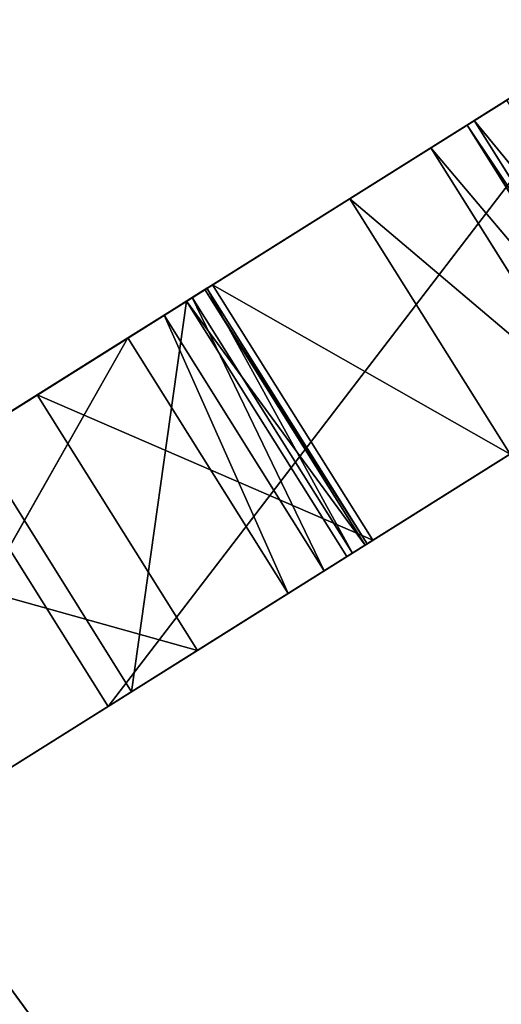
# Model space of a CAD drawing. Extents: x 47 to 276, y 1497 to 1772.
# Tile 35 of 61: x 111 to 121, y 1617 to 1638. Entities that reach past the tile are written whole.
import ezdxf

# ---------------------------------------------------------------- set-up
doc = ezdxf.new("R2010")
doc.units = 0
doc.header["$LTSCALE"] = 25.4
doc.layers.get('0').update_dxf_attribs({"color": 13, "linetype": 'CONTINUOUS'})

# ---------------------------------------------------------------- blocks, each defined once
blk = doc.blocks.new('IKA-A-4171_STL')
at = {"color": 33}
for p, q in [((103.187, 1543.308, 127.733), (113.012, 1543.808, 133.896)), ((103.187, 1543.308, 127.733), (113.012, 1543.808, 133.896)), ((113.012, 1543.808, 133.896), (106.509, 1543.308, 122.438)), ((113.012, 1543.808, 133.896), (106.509, 1543.308, 122.438)), ((116.334, 1543.808, 128.602), (106.509, 1543.308, 122.438)), ((116.334, 1543.808, 128.602), (106.509, 1543.308, 122.438)), ((113.012, 1543.808, 133.896), (116.334, 1543.808, 128.602)), ((113.012, 1543.808, 133.896), (116.334, 1543.808, 128.602)), ((113.012, 1543.808, 133.896), (113.761, 1543.585, 134.366)), ((114.23, 1540.453, 134.661), (113.012, 1543.808, 133.896)), ((114.23, 1540.453, 134.661), (113.012, 1543.808, 133.896)), ((113.012, 1543.808, 133.896), (113.761, 1543.585, 134.366)), ((113.761, 1543.585, 134.366), (116.334, 1543.808, 128.602)), ((113.761, 1543.585, 134.366), (116.334, 1543.808, 128.602)), ((117.082, 1543.585, 129.072), (116.334, 1543.808, 128.602)), ((117.082, 1543.585, 129.072), (116.334, 1543.808, 128.602)), ((117.67, 1542.994, 129.44), (116.334, 1543.808, 128.602)), ((117.974, 1542.156, 129.631), (116.334, 1543.808, 128.602)), ((117.67, 1542.994, 129.44), (116.334, 1543.808, 128.602)), ((117.974, 1542.156, 129.631), (116.334, 1543.808, 128.602)), ((117.552, 1540.453, 129.366), (116.334, 1543.808, 128.602)), ((117.552, 1540.453, 129.366), (116.334, 1543.808, 128.602)), ((113.761, 1543.585, 134.366), (117.082, 1543.585, 129.072)), ((113.761, 1543.585, 134.366), (117.082, 1543.585, 129.072)), ((113.761, 1543.585, 134.366), (114.348, 1542.994, 134.735)), ((114.23, 1540.453, 134.661), (113.761, 1543.585, 134.366)), ((114.23, 1540.453, 134.661), (113.761, 1543.585, 134.366)), ((114.652, 1542.156, 134.926), (113.761, 1543.585, 134.366)), ((114.652, 1542.156, 134.926), (113.761, 1543.585, 134.366)), ((113.761, 1543.585, 134.366), (114.348, 1542.994, 134.735)), ((114.348, 1542.994, 134.735), (117.082, 1543.585, 129.072)), ((114.348, 1542.994, 134.735), (117.082, 1543.585, 129.072)), ((117.67, 1542.994, 129.44), (117.082, 1543.585, 129.072)), ((117.67, 1542.994, 129.44), (117.082, 1543.585, 129.072)), ((114.23, 1540.453, 134.661), (103.187, 1543.308, 127.733)), ((114.23, 1540.453, 134.661), (103.187, 1543.308, 127.733)), ((117.552, 1540.453, 129.366), (106.509, 1543.308, 122.438)), ((117.552, 1540.453, 129.366), (106.509, 1543.308, 122.438)), ((113.088, 1534.734, 126.566), (106.509, 1543.308, 122.438)), ((113.088, 1534.734, 126.566), (106.509, 1543.308, 122.438)), ((114.348, 1542.994, 134.735), (117.67, 1542.994, 129.44)), ((114.348, 1542.994, 134.735), (117.67, 1542.994, 129.44)), ((114.348, 1542.994, 134.735), (114.652, 1542.156, 134.926)), ((114.348, 1542.994, 134.735), (114.652, 1542.156, 134.926)), ((114.652, 1542.156, 134.926), (117.67, 1542.994, 129.44)), ((114.652, 1542.156, 134.926), (117.67, 1542.994, 129.44)), ((117.974, 1542.156, 129.631), (117.67, 1542.994, 129.44)), ((117.974, 1542.156, 129.631), (117.67, 1542.994, 129.44)), ((114.652, 1542.156, 134.926), (114.23, 1540.453, 134.661)), ((114.652, 1542.156, 134.926), (114.23, 1540.453, 134.661)), ((114.652, 1542.156, 134.926), (114.61, 1541.246, 134.899)), ((114.61, 1541.246, 134.899), (117.974, 1542.156, 129.631)), ((114.61, 1541.246, 134.899), (117.974, 1542.156, 129.631)), ((114.652, 1542.156, 134.926), (114.61, 1541.246, 134.899)), ((114.652, 1542.156, 134.926), (117.974, 1542.156, 129.631)), ((114.652, 1542.156, 134.926), (117.974, 1542.156, 129.631)), ((117.552, 1540.453, 129.366), (117.974, 1542.156, 129.631)), ((117.552, 1540.453, 129.366), (117.974, 1542.156, 129.631)), ((117.932, 1541.246, 129.605), (117.974, 1542.156, 129.631)), ((117.932, 1541.246, 129.605), (117.974, 1542.156, 129.631)), ((113.088, 1534.734, 126.566), (101.204, 1541.841, 119.11)), ((113.088, 1534.734, 126.566), (101.204, 1541.841, 119.11)), ((114.61, 1541.246, 134.899), (114.23, 1540.453, 134.661)), ((114.23, 1540.453, 134.661), (117.932, 1541.246, 129.605)), ((114.23, 1540.453, 134.661), (117.932, 1541.246, 129.605)), ((114.61, 1541.246, 134.899), (114.23, 1540.453, 134.661)), ((114.61, 1541.246, 134.899), (117.932, 1541.246, 129.605)), ((114.61, 1541.246, 134.899), (117.932, 1541.246, 129.605)), ((117.552, 1540.453, 129.366), (117.932, 1541.246, 129.605)), ((117.552, 1540.453, 129.366), (117.932, 1541.246, 129.605)), ((114.23, 1540.453, 134.661), (109.767, 1534.734, 131.86)), ((114.23, 1540.453, 134.661), (109.767, 1534.734, 131.86)), ((113.088, 1534.734, 126.566), (114.23, 1540.453, 134.661)), ((113.088, 1534.734, 126.566), (114.23, 1540.453, 134.661)), ((113.088, 1534.734, 126.566), (117.552, 1540.453, 129.366)), ((113.088, 1534.734, 126.566), (117.552, 1540.453, 129.366)), ((114.23, 1540.453, 134.661), (117.552, 1540.453, 129.366)), ((114.23, 1540.453, 134.661), (117.552, 1540.453, 129.366)), ((96.848, 1539.128, 116.377), (113.088, 1534.734, 126.566)), ((96.848, 1539.128, 116.377), (113.088, 1534.734, 126.566)), ((94.965, 1534.734, 115.196), (113.088, 1534.734, 126.566)), ((94.965, 1534.734, 115.196), (113.088, 1534.734, 126.566)), ((106.434, 1534.734, 126.08), (111.911, 1534.734, 118.596)), ((111.911, 1534.734, 118.596), (106.434, 1526.334, 126.08)), ((111.911, 1534.734, 118.596), (106.434, 1526.334, 126.08)), ((106.434, 1534.734, 126.08), (111.911, 1534.734, 118.596)), ((109.767, 1534.734, 131.86), (113.088, 1534.734, 126.566)), ((109.767, 1534.734, 131.86), (113.088, 1534.734, 126.566)), ((111.911, 1526.334, 118.596), (106.434, 1526.334, 126.08)), ((111.911, 1526.334, 118.596), (106.434, 1526.334, 126.08)), ((112.6, 1308.602, 126.26), (104.078, 1327.707, 120.913)), ((112.6, 1308.602, 126.26), (104.078, 1327.707, 120.913)), ((109.279, 1308.602, 131.554), (112.6, 1308.602, 126.26)), ((109.279, 1308.602, 131.554), (112.6, 1308.602, 126.26)), ((109.279, 1308.602, 131.554), (123.504, 1279.626, 140.479)), ((109.279, 1308.602, 131.554), (123.504, 1279.626, 140.479)), ((109.634, 1295.285, 124.399), (112.6, 1308.602, 126.26)), ((109.634, 1295.285, 124.399), (112.6, 1308.602, 126.26)), ((123.504, 1279.626, 140.479), (112.6, 1308.602, 126.26)), ((123.504, 1279.626, 140.479), (112.6, 1308.602, 126.26)), ((126.826, 1279.626, 135.185), (112.6, 1308.602, 126.26)), ((114.455, 1281.923, 127.423), (112.6, 1308.602, 126.26)), ((126.826, 1279.626, 135.185), (112.6, 1308.602, 126.26)), ((114.455, 1281.923, 127.423), (112.6, 1308.602, 126.26)), ((111.133, 1281.923, 132.718), (106.312, 1295.285, 129.693)), ((106.312, 1295.285, 129.693), (114.455, 1281.923, 127.423)), ((106.312, 1295.285, 129.693), (114.455, 1281.923, 127.423)), ((106.312, 1295.285, 129.693), (123.504, 1279.626, 140.479)), ((106.312, 1295.285, 129.693), (123.504, 1279.626, 140.479)), ((111.133, 1281.923, 132.718), (106.312, 1295.285, 129.693)), ((109.634, 1295.285, 124.399), (114.455, 1281.923, 127.423)), ((109.634, 1295.285, 124.399), (114.455, 1281.923, 127.423)), ((114.769, 1268.511, 134.999), (111.133, 1281.923, 132.718)), ((111.133, 1281.923, 132.718), (118.091, 1268.511, 129.705)), ((111.133, 1281.923, 132.718), (118.091, 1268.511, 129.705)), ((111.133, 1281.923, 132.718), (114.455, 1281.923, 127.423)), ((111.133, 1281.923, 132.718), (114.455, 1281.923, 127.423)), ((111.133, 1281.923, 132.718), (123.504, 1279.626, 140.479)), ((111.133, 1281.923, 132.718), (123.504, 1279.626, 140.479)), ((111.133, 1281.923, 132.718), (130.194, 1264.652, 144.676)), ((111.133, 1281.923, 132.718), (130.194, 1264.652, 144.676)), ((114.769, 1268.511, 134.999), (111.133, 1281.923, 132.718)), ((114.455, 1281.923, 127.423), (118.091, 1268.511, 129.705)), ((114.455, 1281.923, 127.423), (118.091, 1268.511, 129.705)), ((114.455, 1281.923, 127.423), (126.826, 1279.626, 135.185)), ((114.455, 1281.923, 127.423), (126.826, 1279.626, 135.185)), ((118.091, 1268.511, 129.705), (126.826, 1279.626, 135.185)), ((118.091, 1268.511, 129.705), (126.826, 1279.626, 135.185)), ((117.613, 1252.636, 136.783), (114.769, 1268.511, 134.999)), ((114.769, 1268.511, 134.999), (120.934, 1252.636, 131.489)), ((114.769, 1268.511, 134.999), (120.934, 1252.636, 131.489)), ((114.769, 1268.511, 134.999), (118.091, 1268.511, 129.705)), ((114.769, 1268.511, 134.999), (118.091, 1268.511, 129.705)), ((114.769, 1268.511, 134.999), (130.194, 1264.652, 144.676)), ((114.769, 1268.511, 134.999), (130.194, 1264.652, 144.676)), ((114.769, 1268.511, 134.999), (134.076, 1253.548, 147.112)), ((114.769, 1268.511, 134.999), (134.076, 1253.548, 147.112)), ((117.613, 1252.636, 136.783), (114.769, 1268.511, 134.999)), ((118.091, 1268.511, 129.705), (120.934, 1252.636, 131.489)), ((118.091, 1268.511, 129.705), (120.934, 1252.636, 131.489)), ((118.091, 1268.511, 129.705), (133.515, 1264.652, 139.382)), ((118.091, 1268.511, 129.705), (133.515, 1264.652, 139.382)), ((117.613, 1252.636, 136.783), (134.076, 1253.548, 147.112)), ((117.613, 1252.636, 136.783), (134.076, 1253.548, 147.112)), ((119.293, 1235.243, 137.837), (117.613, 1252.636, 136.783)), ((117.613, 1252.636, 136.783), (122.614, 1235.243, 132.543)), ((117.613, 1252.636, 136.783), (122.614, 1235.243, 132.543)), ((117.613, 1252.636, 136.783), (120.934, 1252.636, 131.489)), ((117.613, 1252.636, 136.783), (120.934, 1252.636, 131.489)), ((117.613, 1252.636, 136.783), (137.032, 1241.238, 148.966)), ((117.613, 1252.636, 136.783), (137.032, 1241.238, 148.966)), ((119.293, 1235.243, 137.837), (117.613, 1252.636, 136.783)), ((119.293, 1235.243, 137.837), (137.032, 1241.238, 148.966)), ((119.293, 1235.243, 137.837), (137.032, 1241.238, 148.966)), ((120.044, 1214.254, 138.308), (119.293, 1235.243, 137.837)), ((119.293, 1235.243, 137.837), (123.366, 1214.254, 133.014)), ((119.293, 1235.243, 137.837), (123.366, 1214.254, 133.014)), ((119.293, 1235.243, 137.837), (122.614, 1235.243, 132.543)), ((119.293, 1235.243, 137.837), (122.614, 1235.243, 132.543)), ((119.293, 1235.243, 137.837), (138.899, 1227.711, 150.138)), ((119.293, 1235.243, 137.837), (138.899, 1227.711, 150.138)), ((120.044, 1214.254, 138.308), (119.293, 1235.243, 137.837)), ((120.044, 1214.254, 138.308), (138.899, 1227.711, 150.138)), ((120.044, 1214.254, 138.308), (138.899, 1227.711, 150.138)), ((120.19, 1165.934, 138.4), (120.044, 1214.254, 138.308)), ((120.044, 1214.254, 138.308), (123.512, 1165.934, 133.106)), ((120.044, 1214.254, 138.308), (123.512, 1165.934, 133.106)), ((120.044, 1214.254, 138.308), (123.366, 1214.254, 133.014)), ((120.044, 1214.254, 138.308), (123.366, 1214.254, 133.014)), ((120.044, 1214.254, 138.308), (139.999, 1209.776, 150.828)), ((120.044, 1214.254, 138.308), (139.999, 1209.776, 150.828)), ((120.044, 1214.254, 138.308), (140.351, 1182.647, 151.049)), ((120.044, 1214.254, 138.308), (140.351, 1182.647, 151.049)), ((120.19, 1165.934, 138.4), (120.044, 1214.254, 138.308)), ((140.351, 1182.647, 151.049), (120.19, 1165.934, 138.4)), ((140.351, 1182.647, 151.049), (120.19, 1165.934, 138.4)), ((120.868, 1162.099, 138.825), (120.19, 1165.934, 138.4)), ((120.19, 1165.934, 138.4), (124.19, 1162.099, 133.531)), ((120.19, 1165.934, 138.4), (124.19, 1162.099, 133.531)), ((120.19, 1165.934, 138.4), (123.512, 1165.934, 133.106)), ((120.19, 1165.934, 138.4), (123.512, 1165.934, 133.106)), ((120.868, 1162.099, 138.825), (120.19, 1165.934, 138.4))]:
    blk.add_line(p, q, dxfattribs=at)
mesh = blk.add_polyface(dxfattribs=at)
corners = [(113.012, 1543.808, 133.896), (106.509, 1543.308, 122.438), (103.187, 1543.308, 127.733)]
mesh.append_faces([[corners[k] for k in face] for face in [(0, 1, 2)]], dxfattribs={"color": 33})
mesh = blk.add_polyface(dxfattribs=at)
corners = [(114.23, 1540.453, 134.661), (113.012, 1543.808, 133.896), (103.187, 1543.308, 127.733)]
mesh.append_faces([[corners[k] for k in face] for face in [(0, 1, 2)]], dxfattribs={"color": 33})
mesh = blk.add_polyface(dxfattribs=at)
corners = [(113.012, 1543.808, 133.896), (116.334, 1543.808, 128.602), (106.509, 1543.308, 122.438)]
mesh.append_faces([[corners[k] for k in face] for face in [(0, 1, 2)]], dxfattribs={"color": 33})
mesh = blk.add_polyface(dxfattribs=at)
corners = [(117.552, 1540.453, 129.366), (106.509, 1543.308, 122.438), (116.334, 1543.808, 128.602)]
mesh.append_faces([[corners[k] for k in face] for face in [(0, 1, 2)]], dxfattribs={"color": 33})
mesh = blk.add_polyface(dxfattribs=at)
corners = [(113.761, 1543.585, 134.366), (116.334, 1543.808, 128.602), (113.012, 1543.808, 133.896)]
mesh.append_faces([[corners[k] for k in face] for face in [(0, 1, 2)]], dxfattribs={"color": 33})
mesh = blk.add_polyface(dxfattribs=at)
corners = [(114.23, 1540.453, 134.661), (113.761, 1543.585, 134.366), (113.012, 1543.808, 133.896)]
mesh.append_faces([[corners[k] for k in face] for face in [(0, 1, 2)]], dxfattribs={"color": 33})
mesh = blk.add_polyface(dxfattribs=at)
corners = [(113.761, 1543.585, 134.366), (117.082, 1543.585, 129.072), (116.334, 1543.808, 128.602)]
mesh.append_faces([[corners[k] for k in face] for face in [(0, 1, 2)]], dxfattribs={"color": 33})
mesh = blk.add_polyface(dxfattribs=at)
corners = [(117.67, 1542.994, 129.44), (116.334, 1543.808, 128.602), (117.082, 1543.585, 129.072)]
mesh.append_faces([[corners[k] for k in face] for face in [(0, 1, 2)]], dxfattribs={"color": 33})
mesh = blk.add_polyface(dxfattribs=at)
corners = [(117.974, 1542.156, 129.631), (116.334, 1543.808, 128.602), (117.67, 1542.994, 129.44)]
mesh.append_faces([[corners[k] for k in face] for face in [(0, 1, 2)]], dxfattribs={"color": 33})
mesh = blk.add_polyface(dxfattribs=at)
corners = [(117.974, 1542.156, 129.631), (117.552, 1540.453, 129.366), (116.334, 1543.808, 128.602)]
mesh.append_faces([[corners[k] for k in face] for face in [(0, 1, 2)]], dxfattribs={"color": 33})
mesh = blk.add_polyface(dxfattribs=at)
corners = [(114.348, 1542.994, 134.735), (117.082, 1543.585, 129.072), (113.761, 1543.585, 134.366)]
mesh.append_faces([[corners[k] for k in face] for face in [(0, 1, 2)]], dxfattribs={"color": 33})
mesh = blk.add_polyface(dxfattribs=at)
corners = [(114.652, 1542.156, 134.926), (113.761, 1543.585, 134.366), (114.23, 1540.453, 134.661)]
mesh.append_faces([[corners[k] for k in face] for face in [(0, 1, 2)]], dxfattribs={"color": 33})
mesh = blk.add_polyface(dxfattribs=at)
corners = [(114.652, 1542.156, 134.926), (114.348, 1542.994, 134.735), (113.761, 1543.585, 134.366)]
mesh.append_faces([[corners[k] for k in face] for face in [(0, 1, 2)]], dxfattribs={"color": 33})
mesh = blk.add_polyface(dxfattribs=at)
corners = [(114.348, 1542.994, 134.735), (117.67, 1542.994, 129.44), (117.082, 1543.585, 129.072)]
mesh.append_faces([[corners[k] for k in face] for face in [(0, 1, 2)]], dxfattribs={"color": 33})
mesh = blk.add_polyface(dxfattribs=at)
corners = [(113.088, 1534.734, 126.566), (101.204, 1541.841, 119.11), (106.509, 1543.308, 122.438)]
mesh.append_faces([[corners[k] for k in face] for face in [(0, 1, 2)]], dxfattribs={"color": 33})
mesh = blk.add_polyface(dxfattribs=at)
corners = [(114.23, 1540.453, 134.661), (103.187, 1543.308, 127.733), (109.767, 1534.734, 131.86)]
mesh.append_faces([[corners[k] for k in face] for face in [(0, 1, 2)]], dxfattribs={"color": 33})
mesh = blk.add_polyface(dxfattribs=at)
corners = [(117.552, 1540.453, 129.366), (113.088, 1534.734, 126.566), (106.509, 1543.308, 122.438)]
mesh.append_faces([[corners[k] for k in face] for face in [(0, 1, 2)]], dxfattribs={"color": 33})
mesh = blk.add_polyface(dxfattribs=at)
corners = [(114.348, 1542.994, 134.735), (114.652, 1542.156, 134.926), (117.67, 1542.994, 129.44)]
mesh.append_faces([[corners[k] for k in face] for face in [(0, 1, 2)]], dxfattribs={"color": 33})
mesh = blk.add_polyface(dxfattribs=at)
corners = [(117.67, 1542.994, 129.44), (114.652, 1542.156, 134.926), (117.974, 1542.156, 129.631)]
mesh.append_faces([[corners[k] for k in face] for face in [(0, 1, 2)]], dxfattribs={"color": 33})
mesh = blk.add_polyface(dxfattribs=at)
corners = [(114.652, 1542.156, 134.926), (114.23, 1540.453, 134.661), (114.61, 1541.246, 134.899)]
mesh.append_faces([[corners[k] for k in face] for face in [(0, 1, 2)]], dxfattribs={"color": 33})
mesh = blk.add_polyface(dxfattribs=at)
corners = [(114.652, 1542.156, 134.926), (114.61, 1541.246, 134.899), (117.974, 1542.156, 129.631)]
mesh.append_faces([[corners[k] for k in face] for face in [(0, 1, 2)]], dxfattribs={"color": 33})
mesh = blk.add_polyface(dxfattribs=at)
corners = [(117.974, 1542.156, 129.631), (114.61, 1541.246, 134.899), (117.932, 1541.246, 129.605)]
mesh.append_faces([[corners[k] for k in face] for face in [(0, 1, 2)]], dxfattribs={"color": 33})
mesh = blk.add_polyface(dxfattribs=at)
corners = [(117.974, 1542.156, 129.631), (117.932, 1541.246, 129.605), (117.552, 1540.453, 129.366)]
mesh.append_faces([[corners[k] for k in face] for face in [(0, 1, 2)]], dxfattribs={"color": 33})
mesh = blk.add_polyface(dxfattribs=at)
corners = [(113.088, 1534.734, 126.566), (96.848, 1539.128, 116.377), (101.204, 1541.841, 119.11)]
mesh.append_faces([[corners[k] for k in face] for face in [(0, 1, 2)]], dxfattribs={"color": 33})
mesh = blk.add_polyface(dxfattribs=at)
corners = [(114.61, 1541.246, 134.899), (114.23, 1540.453, 134.661), (117.932, 1541.246, 129.605)]
mesh.append_faces([[corners[k] for k in face] for face in [(0, 1, 2)]], dxfattribs={"color": 33})
mesh = blk.add_polyface(dxfattribs=at)
corners = [(117.932, 1541.246, 129.605), (114.23, 1540.453, 134.661), (117.552, 1540.453, 129.366)]
mesh.append_faces([[corners[k] for k in face] for face in [(0, 1, 2)]], dxfattribs={"color": 33})
mesh = blk.add_polyface(dxfattribs=at)
corners = [(114.23, 1540.453, 134.661), (109.767, 1534.734, 131.86), (113.088, 1534.734, 126.566)]
mesh.append_faces([[corners[k] for k in face] for face in [(0, 1, 2)]], dxfattribs={"color": 33})
mesh = blk.add_polyface(dxfattribs=at)
corners = [(114.23, 1540.453, 134.661), (113.088, 1534.734, 126.566), (117.552, 1540.453, 129.366)]
mesh.append_faces([[corners[k] for k in face] for face in [(0, 1, 2)]], dxfattribs={"color": 33})
mesh = blk.add_polyface(dxfattribs=at)
corners = [(113.088, 1534.734, 126.566), (94.965, 1534.734, 115.196), (96.848, 1539.128, 116.377)]
mesh.append_faces([[corners[k] for k in face] for face in [(0, 1, 2)]], dxfattribs={"color": 33})
mesh = blk.add_polyface(dxfattribs=at)
corners = [(109.767, 1534.734, 131.86), (94.965, 1534.734, 115.196), (113.088, 1534.734, 126.566)]
mesh.append_faces([[corners[k] for k in face] for face in [(0, 1, 2)]], dxfattribs={"color": 33})
mesh = blk.add_polyface(dxfattribs=at)
corners = [(106.434, 1534.734, 126.08), (111.911, 1534.734, 118.596), (101.006, 1534.734, 107.508)]
mesh.append_faces([[corners[k] for k in face] for face in [(0, 1, 2)]], dxfattribs={"color": 33})
mesh = blk.add_polyface(dxfattribs=at)
corners = [(111.911, 1534.734, 118.596), (106.434, 1526.334, 126.08), (111.911, 1526.334, 118.596)]
mesh.append_faces([[corners[k] for k in face] for face in [(0, 1, 2)]], dxfattribs={"color": 33})
mesh = blk.add_polyface(dxfattribs=at)
corners = [(106.434, 1534.734, 126.08), (106.434, 1526.334, 126.08), (111.911, 1534.734, 118.596)]
mesh.append_faces([[corners[k] for k in face] for face in [(0, 1, 2)]], dxfattribs={"color": 33})
mesh = blk.add_polyface(dxfattribs=at)
corners = [(106.434, 1526.334, 126.08), (94.711, 1526.334, 115.679), (111.911, 1526.334, 118.596)]
mesh.append_faces([[corners[k] for k in face] for face in [(0, 1, 2)]], dxfattribs={"color": 33})
mesh = blk.add_polyface(dxfattribs=at)
corners = [(104.078, 1327.707, 120.913), (109.279, 1308.602, 131.554), (112.6, 1308.602, 126.26)]
mesh.append_faces([[corners[k] for k in face] for face in [(0, 1, 2)]], dxfattribs={"color": 33})
mesh = blk.add_polyface(dxfattribs=at)
corners = [(112.6, 1308.602, 126.26), (109.634, 1295.285, 124.399), (104.078, 1327.707, 120.913)]
mesh.append_faces([[corners[k] for k in face] for face in [(0, 1, 2)]], dxfattribs={"color": 33})
mesh = blk.add_polyface(dxfattribs=at)
corners = [(123.504, 1279.626, 140.479), (109.279, 1308.602, 131.554), (106.312, 1295.285, 129.693)]
mesh.append_faces([[corners[k] for k in face] for face in [(0, 1, 2)]], dxfattribs={"color": 33})
mesh = blk.add_polyface(dxfattribs=at)
corners = [(109.279, 1308.602, 131.554), (123.504, 1279.626, 140.479), (112.6, 1308.602, 126.26)]
mesh.append_faces([[corners[k] for k in face] for face in [(0, 1, 2)]], dxfattribs={"color": 33})
mesh = blk.add_polyface(dxfattribs=at)
corners = [(114.455, 1281.923, 127.423), (109.634, 1295.285, 124.399), (112.6, 1308.602, 126.26)]
mesh.append_faces([[corners[k] for k in face] for face in [(0, 1, 2)]], dxfattribs={"color": 33})
mesh = blk.add_polyface(dxfattribs=at)
corners = [(112.6, 1308.602, 126.26), (123.504, 1279.626, 140.479), (126.826, 1279.626, 135.185)]
mesh.append_faces([[corners[k] for k in face] for face in [(0, 1, 2)]], dxfattribs={"color": 33})
mesh = blk.add_polyface(dxfattribs=at)
corners = [(126.826, 1279.626, 135.185), (114.455, 1281.923, 127.423), (112.6, 1308.602, 126.26)]
mesh.append_faces([[corners[k] for k in face] for face in [(0, 1, 2)]], dxfattribs={"color": 33})
mesh = blk.add_polyface(dxfattribs=at)
corners = [(106.312, 1295.285, 129.693), (114.455, 1281.923, 127.423), (111.133, 1281.923, 132.718)]
mesh.append_faces([[corners[k] for k in face] for face in [(0, 1, 2)]], dxfattribs={"color": 33})
mesh = blk.add_polyface(dxfattribs=at)
corners = [(109.634, 1295.285, 124.399), (114.455, 1281.923, 127.423), (106.312, 1295.285, 129.693)]
mesh.append_faces([[corners[k] for k in face] for face in [(0, 1, 2)]], dxfattribs={"color": 33})
mesh = blk.add_polyface(dxfattribs=at)
corners = [(123.504, 1279.626, 140.479), (106.312, 1295.285, 129.693), (111.133, 1281.923, 132.718)]
mesh.append_faces([[corners[k] for k in face] for face in [(0, 1, 2)]], dxfattribs={"color": 33})
mesh = blk.add_polyface(dxfattribs=at)
corners = [(111.133, 1281.923, 132.718), (118.091, 1268.511, 129.705), (114.769, 1268.511, 134.999)]
mesh.append_faces([[corners[k] for k in face] for face in [(0, 1, 2)]], dxfattribs={"color": 33})
mesh = blk.add_polyface(dxfattribs=at)
corners = [(114.455, 1281.923, 127.423), (118.091, 1268.511, 129.705), (111.133, 1281.923, 132.718)]
mesh.append_faces([[corners[k] for k in face] for face in [(0, 1, 2)]], dxfattribs={"color": 33})
mesh = blk.add_polyface(dxfattribs=at)
corners = [(130.194, 1264.652, 144.676), (123.504, 1279.626, 140.479), (111.133, 1281.923, 132.718)]
mesh.append_faces([[corners[k] for k in face] for face in [(0, 1, 2)]], dxfattribs={"color": 33})
mesh = blk.add_polyface(dxfattribs=at)
corners = [(130.194, 1264.652, 144.676), (111.133, 1281.923, 132.718), (114.769, 1268.511, 134.999)]
mesh.append_faces([[corners[k] for k in face] for face in [(0, 1, 2)]], dxfattribs={"color": 33})
mesh = blk.add_polyface(dxfattribs=at)
corners = [(126.826, 1279.626, 135.185), (118.091, 1268.511, 129.705), (114.455, 1281.923, 127.423)]
mesh.append_faces([[corners[k] for k in face] for face in [(0, 1, 2)]], dxfattribs={"color": 33})
mesh = blk.add_polyface(dxfattribs=at)
corners = [(133.515, 1264.652, 139.382), (118.091, 1268.511, 129.705), (126.826, 1279.626, 135.185)]
mesh.append_faces([[corners[k] for k in face] for face in [(0, 1, 2)]], dxfattribs={"color": 33})
mesh = blk.add_polyface(dxfattribs=at)
corners = [(114.769, 1268.511, 134.999), (120.934, 1252.636, 131.489), (117.613, 1252.636, 136.783)]
mesh.append_faces([[corners[k] for k in face] for face in [(0, 1, 2)]], dxfattribs={"color": 33})
mesh = blk.add_polyface(dxfattribs=at)
corners = [(118.091, 1268.511, 129.705), (120.934, 1252.636, 131.489), (114.769, 1268.511, 134.999)]
mesh.append_faces([[corners[k] for k in face] for face in [(0, 1, 2)]], dxfattribs={"color": 33})
mesh = blk.add_polyface(dxfattribs=at)
corners = [(134.076, 1253.548, 147.112), (130.194, 1264.652, 144.676), (114.769, 1268.511, 134.999)]
mesh.append_faces([[corners[k] for k in face] for face in [(0, 1, 2)]], dxfattribs={"color": 33})
mesh = blk.add_polyface(dxfattribs=at)
corners = [(134.076, 1253.548, 147.112), (114.769, 1268.511, 134.999), (117.613, 1252.636, 136.783)]
mesh.append_faces([[corners[k] for k in face] for face in [(0, 1, 2)]], dxfattribs={"color": 33})
mesh = blk.add_polyface(dxfattribs=at)
corners = [(133.515, 1264.652, 139.382), (120.934, 1252.636, 131.489), (118.091, 1268.511, 129.705)]
mesh.append_faces([[corners[k] for k in face] for face in [(0, 1, 2)]], dxfattribs={"color": 33})
mesh = blk.add_polyface(dxfattribs=at)
corners = [(137.032, 1241.238, 148.966), (134.076, 1253.548, 147.112), (117.613, 1252.636, 136.783)]
mesh.append_faces([[corners[k] for k in face] for face in [(0, 1, 2)]], dxfattribs={"color": 33})
mesh = blk.add_polyface(dxfattribs=at)
corners = [(117.613, 1252.636, 136.783), (122.614, 1235.243, 132.543), (119.293, 1235.243, 137.837)]
mesh.append_faces([[corners[k] for k in face] for face in [(0, 1, 2)]], dxfattribs={"color": 33})
mesh = blk.add_polyface(dxfattribs=at)
corners = [(120.934, 1252.636, 131.489), (122.614, 1235.243, 132.543), (117.613, 1252.636, 136.783)]
mesh.append_faces([[corners[k] for k in face] for face in [(0, 1, 2)]], dxfattribs={"color": 33})
mesh = blk.add_polyface(dxfattribs=at)
corners = [(137.032, 1241.238, 148.966), (117.613, 1252.636, 136.783), (119.293, 1235.243, 137.837)]
mesh.append_faces([[corners[k] for k in face] for face in [(0, 1, 2)]], dxfattribs={"color": 33})
mesh = blk.add_polyface(dxfattribs=at)
corners = [(138.899, 1227.711, 150.138), (137.032, 1241.238, 148.966), (119.293, 1235.243, 137.837)]
mesh.append_faces([[corners[k] for k in face] for face in [(0, 1, 2)]], dxfattribs={"color": 33})
mesh = blk.add_polyface(dxfattribs=at)
corners = [(119.293, 1235.243, 137.837), (123.366, 1214.254, 133.014), (120.044, 1214.254, 138.308)]
mesh.append_faces([[corners[k] for k in face] for face in [(0, 1, 2)]], dxfattribs={"color": 33})
mesh = blk.add_polyface(dxfattribs=at)
corners = [(122.614, 1235.243, 132.543), (123.366, 1214.254, 133.014), (119.293, 1235.243, 137.837)]
mesh.append_faces([[corners[k] for k in face] for face in [(0, 1, 2)]], dxfattribs={"color": 33})
mesh = blk.add_polyface(dxfattribs=at)
corners = [(138.899, 1227.711, 150.138), (119.293, 1235.243, 137.837), (120.044, 1214.254, 138.308)]
mesh.append_faces([[corners[k] for k in face] for face in [(0, 1, 2)]], dxfattribs={"color": 33})
mesh = blk.add_polyface(dxfattribs=at)
corners = [(139.999, 1209.776, 150.828), (138.899, 1227.711, 150.138), (120.044, 1214.254, 138.308)]
mesh.append_faces([[corners[k] for k in face] for face in [(0, 1, 2)]], dxfattribs={"color": 33})
mesh = blk.add_polyface(dxfattribs=at)
corners = [(120.044, 1214.254, 138.308), (123.512, 1165.934, 133.106), (120.19, 1165.934, 138.4)]
mesh.append_faces([[corners[k] for k in face] for face in [(0, 1, 2)]], dxfattribs={"color": 33})
mesh = blk.add_polyface(dxfattribs=at)
corners = [(123.366, 1214.254, 133.014), (123.512, 1165.934, 133.106), (120.044, 1214.254, 138.308)]
mesh.append_faces([[corners[k] for k in face] for face in [(0, 1, 2)]], dxfattribs={"color": 33})
mesh = blk.add_polyface(dxfattribs=at)
corners = [(140.351, 1182.647, 151.049), (139.999, 1209.776, 150.828), (120.044, 1214.254, 138.308)]
mesh.append_faces([[corners[k] for k in face] for face in [(0, 1, 2)]], dxfattribs={"color": 33})
mesh = blk.add_polyface(dxfattribs=at)
corners = [(140.351, 1182.647, 151.049), (120.044, 1214.254, 138.308), (120.19, 1165.934, 138.4)]
mesh.append_faces([[corners[k] for k in face] for face in [(0, 1, 2)]], dxfattribs={"color": 33})
mesh = blk.add_polyface(dxfattribs=at)
corners = [(140.351, 1182.647, 151.049), (120.19, 1165.934, 138.4), (120.868, 1162.099, 138.825)]
mesh.append_faces([[corners[k] for k in face] for face in [(0, 1, 2)]], dxfattribs={"color": 33})
mesh = blk.add_polyface(dxfattribs=at)
corners = [(120.19, 1165.934, 138.4), (124.19, 1162.099, 133.531), (120.868, 1162.099, 138.825)]
mesh.append_faces([[corners[k] for k in face] for face in [(0, 1, 2)]], dxfattribs={"color": 33})
mesh = blk.add_polyface(dxfattribs=at)
corners = [(123.512, 1165.934, 133.106), (124.19, 1162.099, 133.531), (120.19, 1165.934, 138.4)]
mesh.append_faces([[corners[k] for k in face] for face in [(0, 1, 2)]], dxfattribs={"color": 33})

msp = doc.modelspace()

# ---------------------------------------------------------------- block references
at = {"color": 0, "extrusion": (0, 1, -3.33067e-16), "rotation": 180}
msp.add_blockref('IKA-A-4171_STL', (0, 1590.411, 1497.205), dxfattribs=at)

doc.saveas('drawing.dxf')
